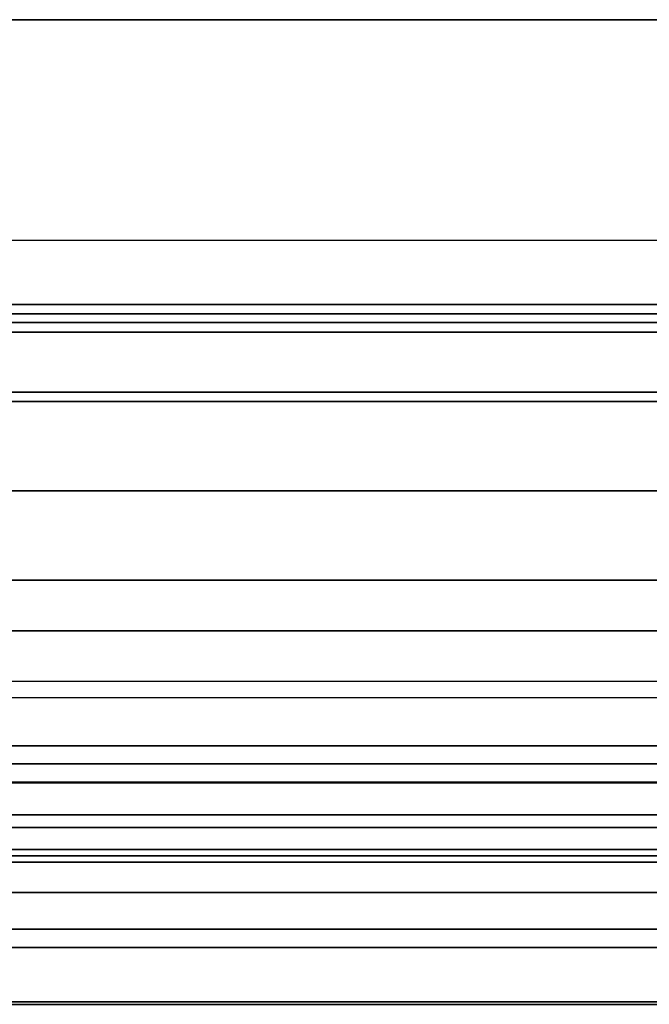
# Model space of a CAD drawing. Header units: centimetres. Extents: x -10 to 8.9, y -29.1 to -8.
# Tile 252 of 256: x 6.055 to 6.74, y -10.217 to -9.145. Entities that reach past the tile are written whole.
import ezdxf

# ---------------------------------------------------------------- set-up
doc = ezdxf.new("R2010")
doc.units = ezdxf.units.CM
doc.layers.add('Default', color=7, linetype='Continuous', true_color=0x000000)

msp = doc.modelspace()

# ---------------------------------------------------------------- linework, layer by layer
at = {"layer": 'Default', "extrusion": (0, -1, 0)}
for centre, radius, start, end in [((5.45, 3.45, 9.145), 2.05, 180, 0), ((5.45, 3.45, 9.145), 2.05, 0, 180), ((5.45, 3.45, 9.385), 1.78, 180, 0), ((5.45, 3.45, 9.455), 1.6816, 0, 180), ((5.45, 3.45, 9.455), 1.6816, 180, 0), ((5.45, 3.45, 9.455), 1.6293, 180, 0), ((5.45, 3.45, 9.465), 1.612, 0, 180), ((5.45, 3.45, 9.465), 1.612, 180, 0), ((5.45, 3.45, 9.4747), 1.7016, 180, 0), ((5.45, 3.45, 9.4747), 1.7016, 0, 180), ((5.45, 3.45, 9.485), 1.9, 0, 180), ((5.45, 3.45, 9.485), 1.9, 180, 0), ((5.45, 3.45, 9.5604), 1.56, 0, 180), ((5.45, 3.45, 9.5604), 1.56, 180, 0), ((5.45, 3.45, 9.6577), 1.56, 0, 180), ((5.45, 3.45, 9.6577), 1.56, 180, 0), ((5.45, 3.45, 9.81), 1.9, 0, 180), ((5.45, 3.45, 9.81), 1.9, 180, 0), ((5.45, 3.45, 9.8648), 1.7084, 180, 0), ((5.45, 3.45, 9.8827), 1.5622, 180, 0), ((5.45, 3.45, 9.955), 1.8293, 277.8549, 262.1451), ((5.45, 3.45, 9.955), 1.7297, 0.2677, 261.6895), ((5.45, 3.45, 9.955), 1.7297, 0.2677, 261.6895), ((5.45, 3.45, 9.955), 1.7297, 278.3105, 0.2677), ((5.45, 3.45, 9.955), 1.7297, 278.3105, 0.2677), ((5.45, 3.45, 9.9757), 1.8493, 277.7695, 262.2305), ((5.45, 3.45, 10.0242), 1.5703, 180, 0), ((5.45, 3.45, 10.0242), 1.5703, 0, 180), ((5.45, 3.45, 10.0482), 1.5943, 0, 180), ((5.45, 3.45, 10.0482), 1.5943, 180, 0), ((5.45, 3.45, 10.135), 1.9, 180, 0), ((5.45, 3.45, 10.135), 1.9, 0, 180), ((5.45, 3.45, 10.2141), 1.841, 277.8048, 179.7196)]:
    msp.add_arc(centre, radius, start, end, dxfattribs=at)
at = {"layer": 'Default', "extrusion": (0, 1, 0)}
for centre, radius, start, end in [((-5.45, 3.45, -9.385), 1.78, 0, 180), ((-5.45, 3.45, -9.455), 1.6293, 0, 180), ((-5.45, 3.45, -9.455), 1.6293, 180, 0), ((-5.45, 3.45, -9.485), 1.88, 180, 360), ((-5.45, 3.45, -9.485), 1.88, 360, 180), ((-5.45, 3.45, -9.5504), 1.5627, 0, 180), ((-5.45, 3.45, -9.5504), 1.5627, 180, 0), ((-5.45, 3.45, -9.755), 1.56, 0, 180), ((-5.45, 3.45, -9.755), 1.56, 180, 0), ((-5.45, 3.45, -9.9353), 1.7097, 0, 179.7323), ((-5.45, 3.45, -9.9353), 1.7097, 180, 261.5916), ((-5.45, 3.45, -9.955), 1.8293, 277.8549, 262.1451), ((-5.45, 3.45, -9.975), 1.8493, 277.7694, 262.2306), ((-5.45, 3.45, -10.0105), 1.5645, 180, 0), ((-5.45, 3.45, -10.0105), 1.5645, 0, 180), ((-5.45, 3.45, -10.055), 2.05, 180, 0), ((-5.45, 3.45, -10.055), 2.05, 0, 180), ((-5.45, 3.45, -10.062), 1.6001, 0, 180), ((-5.45, 3.45, -10.062), 1.6001, 180, 0), ((-5.45, 3.45, -10.0949), 1.8451, 277.7871, 262.2129), ((-5.45, 3.45, -10.155), 1.95, 0, 180), ((-5.45, 3.45, -10.155), 1.95, 180, 0), ((-5.45, 3.45, -10.155), 1.92, 180, 0), ((-5.45, 3.45, -10.155), 1.92, 0, 180), ((-5.45, 3.45, -10.2167), 1.8407, 0.2804, 180), ((-5.45, 3.45, -10.2167), 1.8407, 180, 262.194)]:
    msp.add_arc(centre, radius, start, end, dxfattribs=at)

doc.saveas('drawing.dxf')
